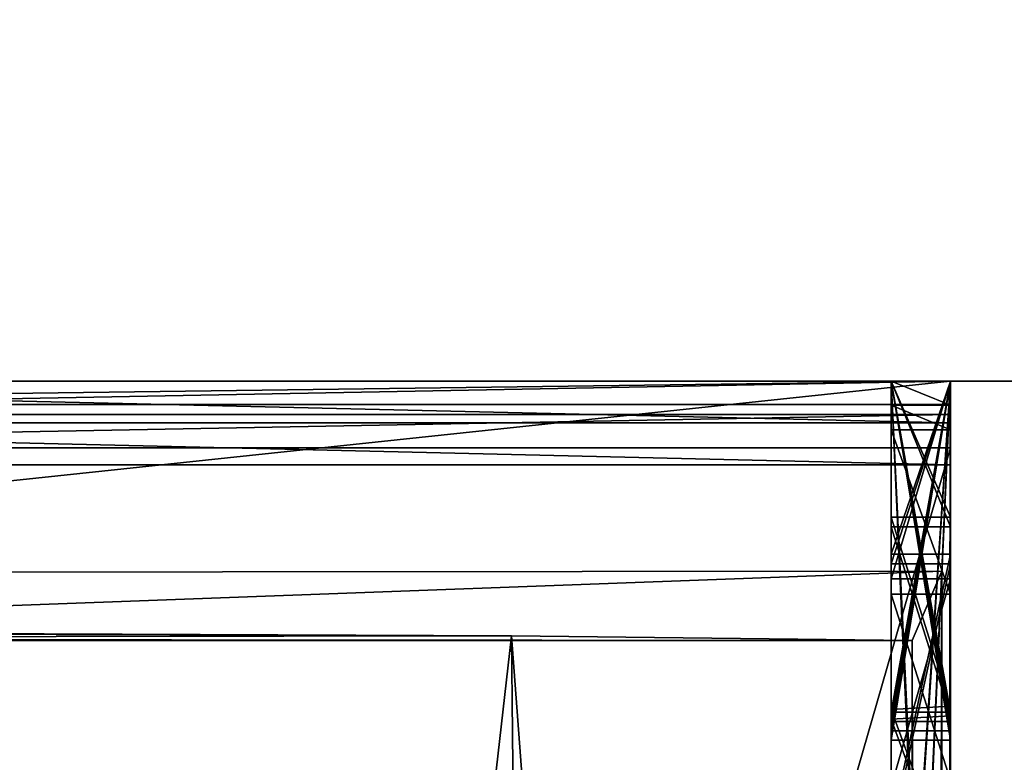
# Model space of a CAD drawing. Header units: millimetres. Extents: x -180 to 180, y -42 to 450.
# Tile 252 of 256: x 173.218 to 174.045, y -13.32 to -12.696. Entities that reach past the tile are written whole.
import ezdxf

# ---------------------------------------------------------------- set-up
doc = ezdxf.new("R2010")
doc.units = ezdxf.units.MM
doc.header["$LTSCALE"] = 65.185185
for name, color, linetype in [('1032', 7, 'CONTINUOUS'), ('1033', 7, 'CONTINUOUS'), ('1034', 7, 'CONTINUOUS'), ('1035', 7, 'CONTINUOUS'), ('1036', 7, 'CONTINUOUS'), ('1037', 7, 'CONTINUOUS'), ('1038', 7, 'CONTINUOUS'), ('1039', 7, 'CONTINUOUS'), ('1040', 7, 'CONTINUOUS'), ('1042', 7, 'CONTINUOUS'), ('1055', 7, 'CONTINUOUS'), ('1056', 7, 'CONTINUOUS'), ('1057', 7, 'CONTINUOUS'), ('1061', 7, 'CONTINUOUS'), ('1062', 7, 'CONTINUOUS'), ('1072', 7, 'CONTINUOUS'), ('1073', 7, 'CONTINUOUS'), ('1074', 7, 'CONTINUOUS'), ('1078', 7, 'CONTINUOUS'), ('1079', 7, 'CONTINUOUS'), ('1080', 7, 'CONTINUOUS'), ('1084', 7, 'CONTINUOUS'), ('1085', 7, 'CONTINUOUS'), ('1086', 7, 'CONTINUOUS'), ('1090', 7, 'CONTINUOUS'), ('1091', 7, 'CONTINUOUS'), ('1092', 7, 'CONTINUOUS'), ('1098', 7, 'CONTINUOUS'), ('1099', 7, 'CONTINUOUS'), ('1100', 7, 'CONTINUOUS'), ('1101', 7, 'CONTINUOUS'), ('1102', 7, 'CONTINUOUS'), ('1104', 7, 'CONTINUOUS'), ('1105', 7, 'CONTINUOUS'), ('1106', 7, 'CONTINUOUS'), ('1108', 7, 'CONTINUOUS'), ('1109', 7, 'CONTINUOUS'), ('1110', 7, 'CONTINUOUS'), ('1111', 7, 'CONTINUOUS'), ('1112', 7, 'CONTINUOUS'), ('1113', 7, 'CONTINUOUS'), ('1115', 7, 'CONTINUOUS'), ('1116', 7, 'CONTINUOUS'), ('1117', 7, 'CONTINUOUS'), ('1118', 7, 'CONTINUOUS'), ('1120', 7, 'CONTINUOUS'), ('1121', 7, 'CONTINUOUS'), ('1122', 7, 'CONTINUOUS'), ('1123', 7, 'CONTINUOUS'), ('1124', 7, 'CONTINUOUS'), ('1125', 7, 'CONTINUOUS'), ('1130', 7, 'CONTINUOUS'), ('1131', 7, 'CONTINUOUS'), ('1132', 7, 'CONTINUOUS'), ('1133', 7, 'CONTINUOUS'), ('1134', 7, 'CONTINUOUS'), ('1139', 7, 'CONTINUOUS'), ('869', 7, 'CONTINUOUS'), ('870', 7, 'CONTINUOUS'), ('871', 7, 'CONTINUOUS'), ('899', 7, 'CONTINUOUS')]:
    doc.layers.add(name, color=color, linetype=linetype)

msp = doc.modelspace()

# ---------------------------------------------------------------- linework, layer by layer
at = {"layer": '1032', "linetype": 'Continuous'}
for points in [[(174, -13, -348.8179), (172.5, -13, -348.8179), (172.5, -13.028, -348.82015), (174, -13, -348.8179)], [(174, -13, -348.8179), (172.5, -13.028, -348.82015), (174, -13.028, -348.82015), (174, -13, -348.8179)], [(172.5, -13.028, -348.82015), (172.5, -13.05608, -348.82082), (174, -13.028, -348.82015), (172.5, -13.028, -348.82015)], [(174, -13.028, -348.82015), (172.5, -13.05608, -348.82082), (174, -13.05608, -348.82082), (174, -13.028, -348.82015)]]:
    msp.add_3dface(points, dxfattribs=at)
at = {"layer": '1033', "linetype": 'Continuous'}
for points in [[(174, -13, -352.32605), (174, -13, -348.8179), (174, -13.03506, -352.32218), (174, -13, -352.32605)], [(174, -13, -348.8179), (174, -13.028, -348.82015), (174, -13.03506, -352.32218), (174, -13, -348.8179)], [(174, -13.028, -348.82015), (174, -13.05608, -348.82082), (174, -13.03506, -352.32218), (174, -13.028, -348.82015)], [(174, -13.03506, -352.32218), (174, -13.05608, -348.82082), (174, -13.0703, -352.32079), (174, -13.03506, -352.32218)], [(174, -13.0703, -352.32079), (174, -13.05608, -348.82082), (174, -18.25604, -348.7997), (174, -13.0703, -352.32079)], [(174, -18.27026, -352.29967), (174, -13.0703, -352.32079), (174, -18.25604, -348.7997), (174, -18.27026, -352.29967)]]:
    msp.add_3dface(points, dxfattribs=at)
at = {"layer": '1034', "linetype": 'Continuous'}
for points in [[(174, -13, -120.2807), (174, -18.7215, -340.29774), (174, -18.65328, -340.04768), (174, -13, -120.2807)], [(174, -18.7215, -340.29774), (174, -13, -120.2807), (174, -13.15351, -120.28008), (174, -18.7215, -340.29774)], [(174, -13, -339.82136), (174, -13, -120.2807), (174, -13.01952, -339.8209), (174, -13, -339.82136)], [(174, -13.01952, -339.8209), (174, -13, -120.2807), (174, -18.21948, -339.79977), (174, -13.01952, -339.8209)], [(174, -18.21948, -339.79977), (174, -13, -120.2807), (174, -18.47008, -339.86596), (174, -18.21948, -339.79977)], [(174, -18.47008, -339.86596), (174, -13, -120.2807), (174, -18.65328, -340.04768), (174, -18.47008, -339.86596)], [(174, -13, -120.01147), (174, -13, -118.28069), (174, -13.12236, -120.01097), (174, -13, -120.01147)], [(174, -13, -118.28069), (174, -13.14538, -118.2801), (174, -13.85265, -118.85415), (174, -13, -118.28069)], [(174, -13.12236, -120.01097), (174, -13, -118.28069), (174, -13.28146, -120.00823), (174, -13.12236, -120.01097)], [(174, -13.28146, -120.00823), (174, -13, -118.28069), (174, -13.42017, -119.99999), (174, -13.28146, -120.00823)], [(174, -13.42017, -119.99999), (174, -13, -118.28069), (174, -13.54397, -119.98448), (174, -13.42017, -119.99999)], [(174, -13.54397, -119.98448), (174, -13, -118.28069), (174, -13.65425, -119.95276), (174, -13.54397, -119.98448)], [(174, -13.65425, -119.95276), (174, -13, -118.28069), (174, -13.74808, -119.89683), (174, -13.65425, -119.95276)], [(174, -13.74808, -119.89683), (174, -13, -118.28069), (174, -13.82321, -119.81682), (174, -13.74808, -119.89683)], [(174, -13.82321, -119.81682), (174, -13, -118.28069), (174, -13.87504, -119.71481), (174, -13.82321, -119.81682)], [(174, -13.87504, -119.71481), (174, -13, -118.28069), (174, -13.89411, -119.59257), (174, -13.87504, -119.71481)], [(174, -13.89411, -119.59257), (174, -13, -118.28069), (174, -13.88195, -119.49201), (174, -13.89411, -119.59257)], [(174, -13.88195, -119.49201), (174, -13, -118.28069), (174, -13.85004, -119.39623), (174, -13.88195, -119.49201)], [(174, -13.85004, -119.39623), (174, -13, -118.28069), (174, -13.74986, -119.20725), (174, -13.85004, -119.39623)], [(174, -13.74986, -119.20725), (174, -13, -118.28069), (174, -13.62252, -119.01374), (174, -13.74986, -119.20725)], [(174, -13.62252, -119.01374), (174, -13, -118.28069), (174, -13.85265, -118.85415), (174, -13.62252, -119.01374)], [(174, -13, -118.01145), (174, -13, -116.00191), (174, -13.11424, -118.01099), (174, -13, -118.01145)], [(174, -13, -116.00191), (174, -14.10906, -115.69804), (174, -13.84452, -116.85417), (174, -13, -116.00191)], [(174, -13.11424, -118.01099), (174, -13, -116.00191), (174, -13.27333, -118.00824), (174, -13.11424, -118.01099)], [(174, -13.27333, -118.00824), (174, -13, -116.00191), (174, -13.41205, -118.00001), (174, -13.27333, -118.00824)], [(174, -13.41205, -118.00001), (174, -13, -116.00191), (174, -13.53585, -117.98449), (174, -13.41205, -118.00001)], [(174, -13.53585, -117.98449), (174, -13, -116.00191), (174, -13.64612, -117.95278), (174, -13.53585, -117.98449)], [(174, -13.64612, -117.95278), (174, -13, -116.00191), (174, -13.73995, -117.89684), (174, -13.64612, -117.95278)], [(174, -13.73995, -117.89684), (174, -13, -116.00191), (174, -13.81509, -117.81684), (174, -13.73995, -117.89684)], [(174, -13.81509, -117.81684), (174, -13, -116.00191), (174, -13.86691, -117.71482), (174, -13.81509, -117.81684)], [(174, -13.86691, -117.71482), (174, -13, -116.00191), (174, -13.88598, -117.59259), (174, -13.86691, -117.71482)], [(174, -13.88598, -117.59259), (174, -13, -116.00191), (174, -13.87383, -117.49202), (174, -13.88598, -117.59259)], [(174, -13.87383, -117.49202), (174, -13, -116.00191), (174, -13.84192, -117.39625), (174, -13.87383, -117.49202)], [(174, -13.84192, -117.39625), (174, -13, -116.00191), (174, -13.6144, -117.01376), (174, -13.84192, -117.39625)], [(174, -13.6144, -117.01376), (174, -13, -116.00191), (174, -13.84452, -116.85417), (174, -13.6144, -117.01376)], [(174, -13, -115.22853), (174, -13, -114.28721), (174, -14.1089, -115.65957), (174, -13, -115.22853)], [(174, -13, -114.28721), (174, -14.10152, -113.84348), (174, -14.1089, -115.65957), (174, -13, -114.28721)], [(174, -13, -113.51682), (174, -13, -112.15151), (174, -14.10137, -113.80502), (174, -13, -113.51682)], [(174, -13, -112.15151), (174, -14.09343, -111.85191), (174, -14.10137, -113.80502), (174, -13, -112.15151)], [(174, -13, -111.38848), (174, -13, -110.43479), (174, -14.09328, -111.81345), (174, -13, -111.38848)], [(174, -13, -110.43479), (174, -14.0859, -109.99736), (174, -14.09328, -111.81345), (174, -13, -110.43479)], [(174, -13, -109.67478), (174, -13, -107.50324), (174, -13.16631, -107.56508), (174, -13, -109.67478)], [(174, -13.34113, -107.58691), (174, -13, -109.67478), (174, -13.16631, -107.56508), (174, -13.34113, -107.58691)], [(174, -13, -109.67478), (174, -13.34113, -107.58691), (174, -14.08574, -109.9589), (174, -13, -109.67478)], [(174, -13, -107.17913), (174, -13, -103.31903), (174, -13.33918, -106.07128), (174, -13, -107.17913)], [(174, -13.02026, -107.19525), (174, -13, -107.17913), (174, -13.66822, -107.17772), (174, -13.02026, -107.19525)], [(174, -13.66822, -107.17772), (174, -13, -107.17913), (174, -13.78711, -106.99909), (174, -13.66822, -107.17772)], [(174, -13.78711, -106.99909), (174, -13, -107.17913), (174, -13.33918, -106.07128), (174, -13.78711, -106.99909)], [(174, -13.75575, -104.46981), (174, -13, -103.31903), (174, -13.75106, -103.31597), (174, -13.75575, -104.46981)], [(174, -13, -103.31903), (174, -13.75575, -104.46981), (174, -13.49019, -105.81705), (174, -13, -103.31903)], [(174, -13.33918, -106.07128), (174, -13, -103.31903), (174, -13.49019, -105.81705), (174, -13.33918, -106.07128)], [(174, -13, -103.04979), (174, -13, -101.39593), (174, -14.05766, -103.0455), (174, -13, -103.04979)], [(174, -13.74794, -102.54675), (174, -13, -101.39593), (174, -13.74325, -101.39291), (174, -13.74794, -102.54675)], [(174, -13, -101.39593), (174, -13.74794, -102.54675), (174, -14.05766, -103.0455), (174, -13, -101.39593)], [(174, -13, -101.1267), (174, -13, -99.47284), (174, -14.04985, -101.12243), (174, -13, -101.1267)], [(174, -13.74013, -100.62369), (174, -13, -99.47284), (174, -13.73544, -99.46985), (174, -13.74013, -100.62369)], [(174, -13, -99.47284), (174, -13.74013, -100.62369), (174, -14.04985, -101.12243), (174, -13, -99.47284)], [(174, -13, -99.20361), (174, -13, -19.81834), (174, -14.04203, -99.19937), (174, -13, -99.20361)], [(174, -13, -19.81834), (174, -17.41951, -19.80038), (174, -18.7215, -340.29774), (174, -13, -19.81834)], [(174, -13, -19.81834), (174, -18.7215, -340.29774), (174, -14.04203, -99.19937), (174, -13, -19.81834)], [(174, -13.04092, -107.21132), (174, -13.02026, -107.19525), (174, -13.51002, -107.28262), (174, -13.04092, -107.21132)], [(174, -13.51002, -107.28262), (174, -13.02026, -107.19525), (174, -13.66822, -107.17772), (174, -13.51002, -107.28262)], [(174, -13.17903, -107.28841), (174, -13.04092, -107.21132), (174, -13.51002, -107.28262), (174, -13.17903, -107.28841)], [(174, -13.14538, -118.2801), (174, -13.38196, -118.27394), (174, -13.85265, -118.85415), (174, -13.14538, -118.2801)], [(174, -13.39008, -120.27392), (174, -18.7215, -340.29774), (174, -13.15351, -120.28008), (174, -13.39008, -120.27392)], [(174, -13.33583, -107.31769), (174, -13.17903, -107.28841), (174, -13.51002, -107.28262), (174, -13.33583, -107.31769)]]:
    msp.add_3dface(points, dxfattribs=at)
at = {"layer": '1035', "linetype": 'Continuous'}
msp.add_3dface([(174, -13, -115.72552), (174, -13, -115.53095), (174, -13.29393, -115.64486), (174, -13, -115.72552)], dxfattribs=at)
at = {"layer": '1036', "linetype": 'Continuous'}
msp.add_3dface([(174, -13, -113.99677), (174, -13, -113.79636), (174, -13.30177, -113.87558), (174, -13, -113.99677)], dxfattribs=at)
at = {"layer": '1037', "linetype": 'Continuous'}
msp.add_3dface([(174, -13, -111.69089), (174, -13.27831, -111.79873), (174, -13, -111.87511), (174, -13, -111.69089)], dxfattribs=at)
at = {"layer": '1038', "linetype": 'Continuous'}
msp.add_3dface([(174, -13, -110.14437), (174, -13, -109.95434), (174, -13.28614, -110.02946), (174, -13, -110.14437)], dxfattribs=at)
at = {"layer": '1039', "linetype": 'Continuous'}
for points in [[(172.5, -13, -352.32605), (174, -13, -352.32605), (174, -13.03506, -352.32218), (172.5, -13, -352.32605)], [(172.5, -13.03506, -352.32218), (172.5, -13, -352.32605), (174, -13.03506, -352.32218), (172.5, -13.03506, -352.32218)], [(172.5, -13.0703, -352.32079), (172.5, -13.03506, -352.32218), (174, -13.0703, -352.32079), (172.5, -13.0703, -352.32079)], [(172.5, -13.03506, -352.32218), (174, -13.03506, -352.32218), (174, -13.0703, -352.32079), (172.5, -13.03506, -352.32218)]]:
    msp.add_3dface(points, dxfattribs=at)
at = {"layer": '1040', "linetype": 'Continuous'}
for points in [[(174, -18.27026, -352.29967), (172.5, -18.27026, -352.29967), (172.5, -13.0703, -352.32079), (174, -18.27026, -352.29967)], [(174, -18.27026, -352.29967), (172.5, -13.0703, -352.32079), (174, -13.0703, -352.32079), (174, -18.27026, -352.29967)]]:
    msp.add_3dface(points, dxfattribs=at)
at = {"layer": '1042', "linetype": 'Continuous'}
for points in [[(172.5, -13.05608, -348.82082), (172.5, -18.25604, -348.7997), (174, -13.05608, -348.82082), (172.5, -13.05608, -348.82082)], [(174, -13.05608, -348.82082), (172.5, -18.25604, -348.7997), (174, -18.25604, -348.7997), (174, -13.05608, -348.82082)]]:
    msp.add_3dface(points, dxfattribs=at)
at = {"layer": '1055', "linetype": 'Continuous'}
for points in [[(172.5, -18.21948, -339.79977), (172.5, -13.01952, -339.8209), (174, -18.21948, -339.79977), (172.5, -18.21948, -339.79977)], [(172.5, -13.01952, -339.8209), (174, -13.01952, -339.8209), (174, -18.21948, -339.79977), (172.5, -13.01952, -339.8209)]]:
    msp.add_3dface(points, dxfattribs=at)
at = {"layer": '1056', "linetype": 'Continuous'}
for points in [[(172.5, -13.01952, -339.8209), (172.5, -13, -339.82136), (174, -13, -339.82136), (172.5, -13.01952, -339.8209)], [(172.5, -13.01952, -339.8209), (174, -13, -339.82136), (174, -13.01952, -339.8209), (172.5, -13.01952, -339.8209)]]:
    msp.add_3dface(points, dxfattribs=at)
at = {"layer": '1057', "linetype": 'Continuous'}
for points in [[(173.99481, -17.5733, -19.63873), (173.99963, -13, -19.77523), (173.99271, -13.1597, -19.62686), (173.99481, -17.5733, -19.63873)], [(173.99963, -13, -19.77523), (173.99481, -17.5733, -19.63873), (174, -17.41951, -19.80038), (173.99963, -13, -19.77523)], [(173.99991, -13, -19.79678), (173.99963, -13, -19.77523), (174, -17.41951, -19.80038), (173.99991, -13, -19.79678)], [(174, -13, -19.81834), (173.99991, -13, -19.79678), (174, -17.41951, -19.80038), (174, -13, -19.81834)], [(173.96779, -13.21792, -19.41745), (173.9793, -17.72608, -19.4781), (173.99271, -13.1597, -19.62686), (173.96779, -13.21792, -19.41745)], [(173.9793, -17.72608, -19.4781), (173.99481, -17.5733, -19.63873), (173.99271, -13.1597, -19.62686), (173.9793, -17.72608, -19.4781)], [(172.97645, -13.21135, -17.80004), (173.12018, -17.71178, -17.89524), (173.63114, -13.21424, -18.5105), (172.97645, -13.21135, -17.80004)], [(173.12018, -17.71178, -17.89524), (173.67736, -17.71452, -18.57077), (173.63114, -13.21424, -18.5105), (173.12018, -17.71178, -17.89524)], [(173.67736, -17.71452, -18.57077), (173.96779, -17.71789, -19.39917), (173.63114, -13.21424, -18.5105), (173.67736, -17.71452, -18.57077)], [(173.63114, -13.21424, -18.5105), (173.96779, -17.71789, -19.39917), (173.96779, -13.21792, -19.41745), (173.63114, -13.21424, -18.5105)], [(173.97389, -17.72001, -19.43878), (173.9793, -17.72608, -19.4781), (173.96779, -13.21792, -19.41745), (173.97389, -17.72001, -19.43878)], [(173.96779, -17.71789, -19.39917), (173.97389, -17.72001, -19.43878), (173.96779, -13.21792, -19.41745), (173.96779, -17.71789, -19.39917)]]:
    msp.add_3dface(points, dxfattribs=at)
at = {"layer": '1061', "linetype": 'Continuous'}
for points in [[(173.99963, -13, -19.77523), (172.49907, -13, -19.77523), (172.4811, -13.1613, -19.6242), (173.99963, -13, -19.77523)], [(173.99271, -13.1597, -19.62686), (173.99963, -13, -19.77523), (172.4811, -13.1613, -19.6242), (173.99271, -13.1597, -19.62686)], [(173.96779, -13.21792, -19.41745), (173.99271, -13.1597, -19.62686), (172.41652, -13.21792, -19.41745), (173.96779, -13.21792, -19.41745)], [(173.99271, -13.1597, -19.62686), (172.4811, -13.1613, -19.6242), (172.41652, -13.21792, -19.41745), (173.99271, -13.1597, -19.62686)]]:
    msp.add_3dface(points, dxfattribs=at)
at = {"layer": '1062', "linetype": 'Continuous'}
for points in [[(172.1, -13.20969, -17.39053), (172.97645, -13.21135, -17.80004), (173.63114, -13.21424, -18.5105), (172.1, -13.20969, -17.39053)], [(172.1, -13.20969, -17.39053), (173.63114, -13.21424, -18.5105), (172.1, -13.2163, -19.01745), (172.1, -13.20969, -17.39053)], [(173.63114, -13.21424, -18.5105), (173.96779, -13.21792, -19.41745), (172.1, -13.2163, -19.01745), (173.63114, -13.21424, -18.5105)], [(173.96779, -13.21792, -19.41745), (172.28417, -13.21703, -19.19694), (172.1, -13.2163, -19.01745), (173.96779, -13.21792, -19.41745)], [(173.96779, -13.21792, -19.41745), (172.41652, -13.21792, -19.41745), (172.28417, -13.21703, -19.19694), (173.96779, -13.21792, -19.41745)]]:
    msp.add_3dface(points, dxfattribs=at)
at = {"layer": '1072', "linetype": 'Continuous'}
for points in [[(173.95, -13, -99.20361), (174, -13, -99.20361), (174, -14.04203, -99.19937), (173.95, -13, -99.20361)], [(173.95, -13, -99.20361), (174, -14.04203, -99.19937), (173.95, -14.04203, -99.19937), (173.95, -13, -99.20361)]]:
    msp.add_3dface(points, dxfattribs=at)
at = {"layer": '1073', "linetype": 'Continuous'}
for points in [[(173.95, -13, -99.47284), (173.95, -13, -99.20361), (173.95, -13.73544, -99.46985), (173.95, -13, -99.47284)], [(173.95, -13, -99.20361), (173.95, -14.04203, -99.19937), (173.95, -13.73544, -99.46985), (173.95, -13, -99.20361)]]:
    msp.add_3dface(points, dxfattribs=at)
at = {"layer": '1074', "linetype": 'Continuous'}
for points in [[(174, -13, -99.47284), (173.95, -13, -99.47284), (173.95, -13.73544, -99.46985), (174, -13, -99.47284)], [(174, -13.73544, -99.46985), (174, -13, -99.47284), (173.95, -13.73544, -99.46985), (174, -13.73544, -99.46985)]]:
    msp.add_3dface(points, dxfattribs=at)
at = {"layer": '1078', "linetype": 'Continuous'}
for points in [[(173.95, -13, -101.1267), (174, -13, -101.1267), (174, -14.04985, -101.12243), (173.95, -13, -101.1267)], [(173.95, -13, -101.1267), (174, -14.04985, -101.12243), (173.95, -14.04985, -101.12243), (173.95, -13, -101.1267)]]:
    msp.add_3dface(points, dxfattribs=at)
at = {"layer": '1079', "linetype": 'Continuous'}
for points in [[(173.95, -13, -101.39593), (173.95, -13, -101.1267), (173.95, -13.74325, -101.39291), (173.95, -13, -101.39593)], [(173.95, -13, -101.1267), (173.95, -14.04985, -101.12243), (173.95, -13.74325, -101.39291), (173.95, -13, -101.1267)]]:
    msp.add_3dface(points, dxfattribs=at)
at = {"layer": '1080', "linetype": 'Continuous'}
for points in [[(174, -13, -101.39593), (173.95, -13, -101.39593), (173.95, -13.74325, -101.39291), (174, -13, -101.39593)], [(174, -13.74325, -101.39291), (174, -13, -101.39593), (173.95, -13.74325, -101.39291), (174, -13.74325, -101.39291)]]:
    msp.add_3dface(points, dxfattribs=at)
at = {"layer": '1084', "linetype": 'Continuous'}
for points in [[(173.95, -13, -103.04979), (174, -13, -103.04979), (174, -14.05766, -103.0455), (173.95, -13, -103.04979)], [(173.95, -13, -103.04979), (174, -14.05766, -103.0455), (173.95, -14.05766, -103.0455), (173.95, -13, -103.04979)]]:
    msp.add_3dface(points, dxfattribs=at)
at = {"layer": '1085', "linetype": 'Continuous'}
for points in [[(173.95, -13, -103.31903), (173.95, -13, -103.04979), (173.95, -13.75106, -103.31597), (173.95, -13, -103.31903)], [(173.95, -13, -103.04979), (173.95, -14.05766, -103.0455), (173.95, -13.75106, -103.31597), (173.95, -13, -103.04979)]]:
    msp.add_3dface(points, dxfattribs=at)
at = {"layer": '1086', "linetype": 'Continuous'}
for points in [[(174, -13, -103.31903), (173.95, -13, -103.31903), (173.95, -13.75106, -103.31597), (174, -13, -103.31903)], [(174, -13.75106, -103.31597), (174, -13, -103.31903), (173.95, -13.75106, -103.31597), (174, -13.75106, -103.31597)]]:
    msp.add_3dface(points, dxfattribs=at)
at = {"layer": '1090', "linetype": 'Continuous'}
for points in [[(173.95, -13, -107.17913), (174, -13, -107.17913), (174, -13.02026, -107.19525), (173.95, -13, -107.17913)], [(173.95, -13, -107.17913), (174, -13.02026, -107.19525), (173.95, -13.02026, -107.19525), (173.95, -13, -107.17913)], [(174, -13.02026, -107.19525), (174, -13.04092, -107.21132), (173.95, -13.02026, -107.19525), (174, -13.02026, -107.19525)], [(173.95, -13.02026, -107.19525), (174, -13.04092, -107.21132), (173.95, -13.04092, -107.21132), (173.95, -13.02026, -107.19525)]]:
    msp.add_3dface(points, dxfattribs=at)
at = {"layer": '1091', "linetype": 'Continuous'}
for points in [[(173.95, -13, -107.50324), (173.95, -13, -107.17913), (173.95, -13.02026, -107.19525), (173.95, -13, -107.50324)], [(173.95, -13, -107.50324), (173.95, -13.02026, -107.19525), (173.95, -13.04092, -107.21132), (173.95, -13, -107.50324)], [(173.95, -13, -107.50324), (173.95, -13.04092, -107.21132), (173.95, -13.17903, -107.28841), (173.95, -13, -107.50324)], [(173.95, -13.16631, -107.56508), (173.95, -13, -107.50324), (173.95, -13.56969, -107.55259), (173.95, -13.16631, -107.56508)], [(173.95, -13.56969, -107.55259), (173.95, -13, -107.50324), (173.95, -13.75584, -107.46414), (173.95, -13.56969, -107.55259)], [(173.95, -13.75584, -107.46414), (173.95, -13, -107.50324), (173.95, -13.17903, -107.28841), (173.95, -13.75584, -107.46414)], [(173.95, -13.34113, -107.58691), (173.95, -13.16631, -107.56508), (173.95, -13.56969, -107.55259), (173.95, -13.34113, -107.58691)], [(173.95, -13.33583, -107.31769), (173.95, -13.75584, -107.46414), (173.95, -13.17903, -107.28841), (173.95, -13.33583, -107.31769)]]:
    msp.add_3dface(points, dxfattribs=at)
at = {"layer": '1092', "linetype": 'Continuous'}
for points in [[(174, -13, -107.50324), (173.95, -13, -107.50324), (173.95, -13.16631, -107.56508), (174, -13, -107.50324)], [(174, -13.16631, -107.56508), (174, -13, -107.50324), (173.95, -13.16631, -107.56508), (174, -13.16631, -107.56508)], [(174, -13.34113, -107.58691), (174, -13.16631, -107.56508), (173.95, -13.34113, -107.58691), (174, -13.34113, -107.58691)], [(174, -13.16631, -107.56508), (173.95, -13.16631, -107.56508), (173.95, -13.34113, -107.58691), (174, -13.16631, -107.56508)]]:
    msp.add_3dface(points, dxfattribs=at)
at = {"layer": '1098', "linetype": 'Continuous'}
for points in [[(174, -13.04092, -107.21132), (174, -13.17903, -107.28841), (173.95, -13.04092, -107.21132), (174, -13.04092, -107.21132)], [(173.95, -13.04092, -107.21132), (174, -13.17903, -107.28841), (173.95, -13.17903, -107.28841), (173.95, -13.04092, -107.21132)], [(174, -13.17903, -107.28841), (174, -13.33583, -107.31769), (173.95, -13.17903, -107.28841), (174, -13.17903, -107.28841)], [(174, -13.33583, -107.31769), (173.95, -13.33583, -107.31769), (173.95, -13.17903, -107.28841), (174, -13.33583, -107.31769)]]:
    msp.add_3dface(points, dxfattribs=at)
at = {"layer": '1099', "linetype": 'Continuous'}
for points in [[(173.95, -13, -109.67478), (174, -13, -109.67478), (174, -14.08574, -109.9589), (173.95, -13, -109.67478)], [(173.95, -13, -109.67478), (174, -14.08574, -109.9589), (173.95, -14.08574, -109.9589), (173.95, -13, -109.67478)]]:
    msp.add_3dface(points, dxfattribs=at)
at = {"layer": '1100', "linetype": 'Continuous'}
for points in [[(173.95, -13.27831, -111.79873), (173.95, -13, -111.69089), (173.95, -13, -111.38848), (173.95, -13.27831, -111.79873)], [(173.95, -13.27831, -111.79873), (173.95, -13, -112.15151), (173.95, -13, -111.87511), (173.95, -13.27831, -111.79873)], [(173.95, -13, -112.15151), (173.95, -13.27831, -111.79873), (173.95, -14.09328, -111.81345), (173.95, -13, -112.15151)], [(173.95, -13.27831, -111.79873), (173.95, -13, -111.38848), (173.95, -14.09328, -111.81345), (173.95, -13.27831, -111.79873)], [(173.95, -14.09343, -111.85191), (173.95, -13, -112.15151), (173.95, -14.09328, -111.81345), (173.95, -14.09343, -111.85191)]]:
    msp.add_3dface(points, dxfattribs=at)
at = {"layer": '1101', "linetype": 'Continuous'}
for points in [[(173.95, -13, -110.43479), (173.95, -13, -110.14437), (173.95, -13.28614, -110.02946), (173.95, -13, -110.43479)], [(173.95, -13, -110.43479), (173.95, -14.08574, -109.9589), (173.95, -14.0859, -109.99736), (173.95, -13, -110.43479)], [(173.95, -14.08574, -109.9589), (173.95, -13, -110.43479), (173.95, -13.28614, -110.02946), (173.95, -14.08574, -109.9589)], [(173.95, -13, -109.95434), (173.95, -13, -109.67478), (173.95, -13.28614, -110.02946), (173.95, -13, -109.95434)], [(173.95, -13, -109.67478), (173.95, -14.08574, -109.9589), (173.95, -13.28614, -110.02946), (173.95, -13, -109.67478)]]:
    msp.add_3dface(points, dxfattribs=at)
at = {"layer": '1102', "linetype": 'Continuous'}
for points in [[(174, -13, -112.15151), (173.95, -13, -112.15151), (173.95, -14.09343, -111.85191), (174, -13, -112.15151)], [(174, -14.09343, -111.85191), (174, -13, -112.15151), (173.95, -14.09343, -111.85191), (174, -14.09343, -111.85191)]]:
    msp.add_3dface(points, dxfattribs=at)
at = {"layer": '1104', "linetype": 'Continuous'}
for points in [[(173.95, -13, -111.38848), (174, -13, -111.38848), (174, -14.09328, -111.81345), (173.95, -13, -111.38848)], [(173.95, -13, -111.38848), (174, -14.09328, -111.81345), (173.95, -14.09328, -111.81345), (173.95, -13, -111.38848)]]:
    msp.add_3dface(points, dxfattribs=at)
at = {"layer": '1105', "linetype": 'Continuous'}
for points in [[(174, -13.27831, -111.79873), (173.95, -13.27831, -111.79873), (173.95, -13, -111.87511), (174, -13.27831, -111.79873)], [(174, -13.27831, -111.79873), (173.95, -13, -111.87511), (174, -13, -111.87511), (174, -13.27831, -111.79873)]]:
    msp.add_3dface(points, dxfattribs=at)
at = {"layer": '1106', "linetype": 'Continuous'}
for points in [[(174, -13, -110.43479), (173.95, -13, -110.43479), (173.95, -14.0859, -109.99736), (174, -13, -110.43479)], [(174, -14.0859, -109.99736), (174, -13, -110.43479), (173.95, -14.0859, -109.99736), (174, -14.0859, -109.99736)]]:
    msp.add_3dface(points, dxfattribs=at)
at = {"layer": '1108', "linetype": 'Continuous'}
for points in [[(174, -13, -109.95434), (173.95, -13, -109.95434), (173.95, -13.28614, -110.02946), (174, -13, -109.95434)], [(174, -13.28614, -110.02946), (174, -13, -109.95434), (173.95, -13.28614, -110.02946), (174, -13.28614, -110.02946)]]:
    msp.add_3dface(points, dxfattribs=at)
at = {"layer": '1109', "linetype": 'Continuous'}
for points in [[(173.95, -13, -110.14437), (174, -13, -110.14437), (174, -13.28614, -110.02946), (173.95, -13, -110.14437)], [(173.95, -13, -110.14437), (174, -13.28614, -110.02946), (173.95, -13.28614, -110.02946), (173.95, -13, -110.14437)]]:
    msp.add_3dface(points, dxfattribs=at)
at = {"layer": '1110', "linetype": 'Continuous'}
for points in [[(173.95, -13, -113.51682), (174, -13, -113.51682), (174, -14.10137, -113.80502), (173.95, -13, -113.51682)], [(173.95, -13, -113.51682), (174, -14.10137, -113.80502), (173.95, -14.10137, -113.80502), (173.95, -13, -113.51682)]]:
    msp.add_3dface(points, dxfattribs=at)
at = {"layer": '1111', "linetype": 'Continuous'}
for points in [[(173.95, -13, -116.00191), (173.95, -13, -115.72552), (173.95, -13.29393, -115.64486), (173.95, -13, -116.00191)], [(173.95, -14.10906, -115.69804), (173.95, -13, -116.00191), (173.95, -14.1089, -115.65957), (173.95, -14.10906, -115.69804)], [(173.95, -14.1089, -115.65957), (173.95, -13, -116.00191), (173.95, -13.29393, -115.64486), (173.95, -14.1089, -115.65957)], [(173.95, -13, -115.53095), (173.95, -13, -115.22853), (173.95, -13.29393, -115.64486), (173.95, -13, -115.53095)], [(173.95, -13, -115.22853), (173.95, -14.1089, -115.65957), (173.95, -13.29393, -115.64486), (173.95, -13, -115.22853)]]:
    msp.add_3dface(points, dxfattribs=at)
at = {"layer": '1112', "linetype": 'Continuous'}
for points in [[(173.95, -13, -114.28721), (173.95, -13, -113.99677), (173.95, -13.30177, -113.87558), (173.95, -13, -114.28721)], [(173.95, -13, -114.28721), (173.95, -14.10137, -113.80502), (173.95, -14.10152, -113.84348), (173.95, -13, -114.28721)], [(173.95, -14.10137, -113.80502), (173.95, -13, -114.28721), (173.95, -13.30177, -113.87558), (173.95, -14.10137, -113.80502)], [(173.95, -13, -113.79636), (173.95, -13, -113.51682), (173.95, -13.30177, -113.87558), (173.95, -13, -113.79636)], [(173.95, -13, -113.51682), (173.95, -14.10137, -113.80502), (173.95, -13.30177, -113.87558), (173.95, -13, -113.51682)]]:
    msp.add_3dface(points, dxfattribs=at)
at = {"layer": '1113', "linetype": 'Continuous'}
for points in [[(174, -13, -116.00191), (173.95, -13, -116.00191), (173.95, -14.10906, -115.69804), (174, -13, -116.00191)], [(174, -14.10906, -115.69804), (174, -13, -116.00191), (173.95, -14.10906, -115.69804), (174, -14.10906, -115.69804)]]:
    msp.add_3dface(points, dxfattribs=at)
at = {"layer": '1115', "linetype": 'Continuous'}
for points in [[(173.95, -13, -115.22853), (174, -13, -115.22853), (174, -14.1089, -115.65957), (173.95, -13, -115.22853)], [(173.95, -13, -115.22853), (174, -14.1089, -115.65957), (173.95, -14.1089, -115.65957), (173.95, -13, -115.22853)]]:
    msp.add_3dface(points, dxfattribs=at)
at = {"layer": '1116', "linetype": 'Continuous'}
for points in [[(174, -13, -115.53095), (173.95, -13, -115.53095), (173.95, -13.29393, -115.64486), (174, -13, -115.53095)], [(174, -13.29393, -115.64486), (174, -13, -115.53095), (173.95, -13.29393, -115.64486), (174, -13.29393, -115.64486)]]:
    msp.add_3dface(points, dxfattribs=at)
at = {"layer": '1117', "linetype": 'Continuous'}
for points in [[(173.95, -13, -115.72552), (174, -13, -115.72552), (174, -13.29393, -115.64486), (173.95, -13, -115.72552)], [(173.95, -13, -115.72552), (174, -13.29393, -115.64486), (173.95, -13.29393, -115.64486), (173.95, -13, -115.72552)]]:
    msp.add_3dface(points, dxfattribs=at)
at = {"layer": '1118', "linetype": 'Continuous'}
for points in [[(174, -13, -114.28721), (173.95, -13, -114.28721), (173.95, -14.10152, -113.84348), (174, -13, -114.28721)], [(174, -14.10152, -113.84348), (174, -13, -114.28721), (173.95, -14.10152, -113.84348), (174, -14.10152, -113.84348)]]:
    msp.add_3dface(points, dxfattribs=at)
at = {"layer": '1120', "linetype": 'Continuous'}
for points in [[(174, -13, -113.79636), (173.95, -13, -113.79636), (173.95, -13.30177, -113.87558), (174, -13, -113.79636)], [(174, -13.30177, -113.87558), (174, -13, -113.79636), (173.95, -13.30177, -113.87558), (174, -13.30177, -113.87558)]]:
    msp.add_3dface(points, dxfattribs=at)
at = {"layer": '1121', "linetype": 'Continuous'}
for points in [[(173.95, -13, -113.99677), (174, -13, -113.99677), (174, -13.30177, -113.87558), (173.95, -13, -113.99677)], [(173.95, -13, -113.99677), (174, -13.30177, -113.87558), (173.95, -13.30177, -113.87558), (173.95, -13, -113.99677)]]:
    msp.add_3dface(points, dxfattribs=at)
at = {"layer": '1122', "linetype": 'Continuous'}
for points in [[(173.95, -13, -118.01145), (174, -13, -118.01145), (174, -13.11424, -118.01099), (173.95, -13, -118.01145)], [(173.95, -13, -118.01145), (174, -13.11424, -118.01099), (173.95, -13.11424, -118.01099), (173.95, -13, -118.01145)]]:
    msp.add_3dface(points, dxfattribs=at)
at = {"layer": '1123', "linetype": 'Continuous'}
for points in [[(173.95, -13, -118.28069), (173.95, -13, -118.01145), (173.95, -13.14538, -118.2801), (173.95, -13, -118.28069)], [(173.95, -13, -118.01145), (173.95, -13.11424, -118.01099), (173.95, -13.90591, -118.15145), (173.95, -13, -118.01145)], [(173.95, -13.14538, -118.2801), (173.95, -13, -118.01145), (173.95, -13.37452, -118.27432), (173.95, -13.14538, -118.2801)], [(173.95, -13.37452, -118.27432), (173.95, -13, -118.01145), (173.95, -13.57471, -118.25705), (173.95, -13.37452, -118.27432)], [(173.95, -13.57471, -118.25705), (173.95, -13, -118.01145), (173.95, -13.90591, -118.15145), (173.95, -13.57471, -118.25705)], [(173.95, -13.90591, -118.15145), (173.95, -13.11424, -118.01099), (173.95, -13.27611, -118.00808), (173.95, -13.90591, -118.15145)], [(173.95, -13.4152, -117.99976), (173.95, -13.90591, -118.15145), (173.95, -13.27611, -118.00808), (173.95, -13.4152, -117.99976)]]:
    msp.add_3dface(points, dxfattribs=at)
at = {"layer": '1124', "linetype": 'Continuous'}
for points in [[(174, -13, -118.28069), (173.95, -13, -118.28069), (173.95, -13.14538, -118.2801), (174, -13, -118.28069)], [(174, -13.14538, -118.2801), (174, -13, -118.28069), (173.95, -13.14538, -118.2801), (174, -13.14538, -118.2801)]]:
    msp.add_3dface(points, dxfattribs=at)
at = {"layer": '1125', "linetype": 'Continuous'}
for points in [[(174, -13.38196, -118.27394), (174, -13.14538, -118.2801), (173.95, -13.37452, -118.27432), (174, -13.38196, -118.27394)], [(174, -13.14538, -118.2801), (173.95, -13.14538, -118.2801), (173.95, -13.37452, -118.27432), (174, -13.14538, -118.2801)]]:
    msp.add_3dface(points, dxfattribs=at)
at = {"layer": '1130', "linetype": 'Continuous'}
for points in [[(174, -13.11424, -118.01099), (174, -13.27333, -118.00824), (173.95, -13.11424, -118.01099), (174, -13.11424, -118.01099)], [(173.95, -13.11424, -118.01099), (174, -13.27333, -118.00824), (173.95, -13.27611, -118.00808), (173.95, -13.11424, -118.01099)], [(174, -13.27333, -118.00824), (174, -13.41205, -118.00001), (173.95, -13.27611, -118.00808), (174, -13.27333, -118.00824)], [(174, -13.41205, -118.00001), (173.95, -13.4152, -117.99976), (173.95, -13.27611, -118.00808), (174, -13.41205, -118.00001)]]:
    msp.add_3dface(points, dxfattribs=at)
at = {"layer": '1131', "linetype": 'Continuous'}
for points in [[(173.95, -13, -120.01147), (174, -13, -120.01147), (174, -13.12236, -120.01097), (173.95, -13, -120.01147)], [(173.95, -13, -120.01147), (174, -13.12236, -120.01097), (173.95, -13.12236, -120.01097), (173.95, -13, -120.01147)]]:
    msp.add_3dface(points, dxfattribs=at)
at = {"layer": '1132', "linetype": 'Continuous'}
for points in [[(173.95, -13, -120.2807), (173.95, -13, -120.01147), (173.95, -13.15351, -120.28008), (173.95, -13, -120.2807)], [(173.95, -13, -120.01147), (173.95, -13.12236, -120.01097), (173.95, -13.91404, -120.15143), (173.95, -13, -120.01147)], [(173.95, -13.15351, -120.28008), (173.95, -13, -120.01147), (173.95, -13.38264, -120.2743), (173.95, -13.15351, -120.28008)], [(173.95, -13.38264, -120.2743), (173.95, -13, -120.01147), (173.95, -13.58284, -120.25703), (173.95, -13.38264, -120.2743)], [(173.95, -13.58284, -120.25703), (173.95, -13, -120.01147), (173.95, -13.91404, -120.15143), (173.95, -13.58284, -120.25703)], [(173.95, -13.91404, -120.15143), (173.95, -13.12236, -120.01097), (173.95, -13.28423, -120.00806), (173.95, -13.91404, -120.15143)], [(173.95, -13.42333, -119.99975), (173.95, -13.91404, -120.15143), (173.95, -13.28423, -120.00806), (173.95, -13.42333, -119.99975)]]:
    msp.add_3dface(points, dxfattribs=at)
at = {"layer": '1133', "linetype": 'Continuous'}
for points in [[(174, -13, -120.2807), (173.95, -13, -120.2807), (173.95, -13.15351, -120.28008), (174, -13, -120.2807)], [(174, -13.15351, -120.28008), (174, -13, -120.2807), (173.95, -13.15351, -120.28008), (174, -13.15351, -120.28008)]]:
    msp.add_3dface(points, dxfattribs=at)
at = {"layer": '1134', "linetype": 'Continuous'}
for points in [[(174, -13.39008, -120.27392), (174, -13.15351, -120.28008), (173.95, -13.38264, -120.2743), (174, -13.39008, -120.27392)], [(174, -13.15351, -120.28008), (173.95, -13.15351, -120.28008), (173.95, -13.38264, -120.2743), (174, -13.15351, -120.28008)]]:
    msp.add_3dface(points, dxfattribs=at)
at = {"layer": '1139', "linetype": 'Continuous'}
for points in [[(174, -13.12236, -120.01097), (174, -13.28146, -120.00823), (173.95, -13.12236, -120.01097), (174, -13.12236, -120.01097)], [(173.95, -13.12236, -120.01097), (174, -13.28146, -120.00823), (173.95, -13.28423, -120.00806), (173.95, -13.12236, -120.01097)], [(174, -13.28146, -120.00823), (174, -13.42017, -119.99999), (173.95, -13.28423, -120.00806), (174, -13.28146, -120.00823)], [(174, -13.42017, -119.99999), (173.95, -13.42333, -119.99975), (173.95, -13.28423, -120.00806), (174, -13.42017, -119.99999)]]:
    msp.add_3dface(points, dxfattribs=at)
at = {"layer": '869', "linetype": 'Continuous'}
for points in [[(174, -13.27831, -111.79873), (174, -13, -111.69089), (173.95, -13.27831, -111.79873), (174, -13.27831, -111.79873)], [(173.95, -13.27831, -111.79873), (174, -13, -111.69089), (173.95, -13, -111.69089), (173.95, -13.27831, -111.79873)]]:
    msp.add_3dface(points, dxfattribs=at)
at = {"layer": '870', "linetype": 'Continuous'}
for points in [[(175.7, -13), (152.59966, -13), (155.23225, -13, -18.05057), (175.7, -13)], [(152.59966, -13, -447), (175.7, -13, -447), (160.79574, -13, -443.42183), (152.59966, -13, -447)], [(156.04319, -13, -17.50867), (175.7, -13), (155.23225, -13, -18.05057), (156.04319, -13, -17.50867)], [(157, -13, -17.31832), (175.7, -13), (156.04319, -13, -17.50867), (157, -13, -17.31832)], [(157.69742, -13, -17.31832), (175.7, -13), (157, -13, -17.31832), (157.69742, -13, -17.31832)], [(157.6975, -13, -18.81833), (175.7, -13), (157.69742, -13, -17.31832), (157.6975, -13, -18.81833)], [(175.7, -13), (157.6975, -13, -18.81833), (172.49907, -13, -19.77523), (175.7, -13)], [(160.79574, -13, -443.42183), (175.7, -13, -447), (170.95366, -13, -413.42158), (160.79574, -13, -443.42183)], [(175.7, -13, -447), (174, -13, -352.32605), (170.95366, -13, -413.42158), (175.7, -13, -447)], [(174, -13, -352.32605), (172.5, -13, -352.32605), (170.95366, -13, -413.42158), (174, -13, -352.32605)], [(175.7, -13), (172.49907, -13, -19.77523), (173.99963, -13, -19.77523), (175.7, -13)], [(174, -13, -339.82136), (172.5, -13, -339.82136), (172.5, -13, -348.8179), (174, -13, -339.82136)], [(174, -13, -339.82136), (172.5, -13, -348.8179), (174, -13, -348.8179), (174, -13, -339.82136)], [(173.95, -13, -111.69089), (174, -13, -111.69089), (174, -13, -111.38848), (173.95, -13, -111.69089)], [(173.95, -13, -111.38848), (173.95, -13, -111.69089), (174, -13, -111.38848), (173.95, -13, -111.38848)], [(173.95, -13, -120.2807), (174, -13, -120.2807), (174, -13, -120.01147), (173.95, -13, -120.2807)], [(173.95, -13, -120.01147), (173.95, -13, -120.2807), (174, -13, -120.01147), (173.95, -13, -120.01147)], [(173.95, -13, -118.28069), (174, -13, -118.28069), (174, -13, -118.01145), (173.95, -13, -118.28069)], [(173.95, -13, -118.01145), (173.95, -13, -118.28069), (174, -13, -118.01145), (173.95, -13, -118.01145)], [(173.95, -13, -116.00191), (174, -13, -116.00191), (174, -13, -115.72552), (173.95, -13, -116.00191)], [(173.95, -13, -115.72552), (173.95, -13, -116.00191), (174, -13, -115.72552), (173.95, -13, -115.72552)], [(173.95, -13, -115.53095), (174, -13, -115.53095), (174, -13, -115.22853), (173.95, -13, -115.53095)], [(173.95, -13, -115.22853), (173.95, -13, -115.53095), (174, -13, -115.22853), (173.95, -13, -115.22853)], [(173.95, -13, -114.28721), (174, -13, -114.28721), (174, -13, -113.99677), (173.95, -13, -114.28721)], [(173.95, -13, -113.99677), (173.95, -13, -114.28721), (174, -13, -113.99677), (173.95, -13, -113.99677)], [(173.95, -13, -113.79636), (174, -13, -113.79636), (174, -13, -113.51682), (173.95, -13, -113.79636)], [(173.95, -13, -113.51682), (173.95, -13, -113.79636), (174, -13, -113.51682), (173.95, -13, -113.51682)], [(173.95, -13, -112.15151), (174, -13, -112.15151), (174, -13, -111.87511), (173.95, -13, -112.15151)], [(173.95, -13, -111.87511), (173.95, -13, -112.15151), (174, -13, -111.87511), (173.95, -13, -111.87511)], [(173.95, -13, -110.43479), (174, -13, -110.43479), (174, -13, -110.14437), (173.95, -13, -110.43479)], [(173.95, -13, -110.14437), (173.95, -13, -110.43479), (174, -13, -110.14437), (173.95, -13, -110.14437)], [(173.95, -13, -109.95434), (174, -13, -109.95434), (174, -13, -109.67478), (173.95, -13, -109.95434)], [(173.95, -13, -109.67478), (173.95, -13, -109.95434), (174, -13, -109.67478), (173.95, -13, -109.67478)], [(173.95, -13, -107.50324), (174, -13, -107.50324), (174, -13, -107.17913), (173.95, -13, -107.50324)], [(173.95, -13, -107.17913), (173.95, -13, -107.50324), (174, -13, -107.17913), (173.95, -13, -107.17913)], [(173.95, -13, -103.31903), (174, -13, -103.31903), (174, -13, -103.04979), (173.95, -13, -103.31903)], [(173.95, -13, -103.04979), (173.95, -13, -103.31903), (174, -13, -103.04979), (173.95, -13, -103.04979)], [(173.95, -13, -101.39593), (174, -13, -101.39593), (174, -13, -101.1267), (173.95, -13, -101.39593)], [(173.95, -13, -101.1267), (173.95, -13, -101.39593), (174, -13, -101.1267), (173.95, -13, -101.1267)], [(173.95, -13, -99.47284), (174, -13, -99.47284), (174, -13, -99.20361), (173.95, -13, -99.47284)], [(173.95, -13, -99.20361), (173.95, -13, -99.47284), (174, -13, -99.20361), (173.95, -13, -99.20361)], [(173.99991, -13, -19.79678), (175.7, -13), (173.99963, -13, -19.77523), (173.99991, -13, -19.79678)], [(174, -13, -19.81834), (175.7, -13), (173.99991, -13, -19.79678), (174, -13, -19.81834)], [(175.7, -13), (174, -13, -111.69089), (174, -13, -111.87511), (175.7, -13)], [(174, -13, -111.69089), (175.7, -13), (174, -13, -111.38848), (174, -13, -111.69089)], [(175.7, -13, -447), (175.7, -13), (174, -13, -352.32605), (175.7, -13, -447)], [(174, -13, -339.82136), (175.7, -13), (174, -13, -120.2807), (174, -13, -339.82136)], [(175.7, -13), (174, -13, -339.82136), (174, -13, -348.8179), (175.7, -13)], [(174, -13, -120.2807), (175.7, -13), (174, -13, -120.01147), (174, -13, -120.2807)], [(174, -13, -120.01147), (175.7, -13), (174, -13, -118.28069), (174, -13, -120.01147)], [(174, -13, -118.28069), (175.7, -13), (174, -13, -118.01145), (174, -13, -118.28069)], [(174, -13, -118.01145), (175.7, -13), (174, -13, -116.00191), (174, -13, -118.01145)], [(174, -13, -116.00191), (175.7, -13), (174, -13, -115.72552), (174, -13, -116.00191)], [(174, -13, -115.72552), (175.7, -13), (174, -13, -115.53095), (174, -13, -115.72552)], [(174, -13, -115.53095), (175.7, -13), (174, -13, -115.22853), (174, -13, -115.53095)], [(174, -13, -115.22853), (175.7, -13), (174, -13, -114.28721), (174, -13, -115.22853)], [(174, -13, -114.28721), (175.7, -13), (174, -13, -113.99677), (174, -13, -114.28721)], [(174, -13, -113.99677), (175.7, -13), (174, -13, -113.79636), (174, -13, -113.99677)], [(174, -13, -113.79636), (175.7, -13), (174, -13, -113.51682), (174, -13, -113.79636)], [(174, -13, -113.51682), (175.7, -13), (174, -13, -112.15151), (174, -13, -113.51682)], [(174, -13, -112.15151), (175.7, -13), (174, -13, -111.87511), (174, -13, -112.15151)], [(174, -13, -111.38848), (175.7, -13), (174, -13, -110.43479), (174, -13, -111.38848)], [(174, -13, -110.43479), (175.7, -13), (174, -13, -110.14437), (174, -13, -110.43479)], [(174, -13, -110.14437), (175.7, -13), (174, -13, -109.95434), (174, -13, -110.14437)], [(174, -13, -109.95434), (175.7, -13), (174, -13, -109.67478), (174, -13, -109.95434)], [(174, -13, -109.67478), (175.7, -13), (174, -13, -107.50324), (174, -13, -109.67478)], [(174, -13, -107.50324), (175.7, -13), (174, -13, -107.17913), (174, -13, -107.50324)], [(174, -13, -107.17913), (175.7, -13), (174, -13, -103.31903), (174, -13, -107.17913)], [(174, -13, -103.31903), (175.7, -13), (174, -13, -103.04979), (174, -13, -103.31903)], [(174, -13, -103.04979), (175.7, -13), (174, -13, -101.39593), (174, -13, -103.04979)], [(174, -13, -101.39593), (175.7, -13), (174, -13, -101.1267), (174, -13, -101.39593)], [(174, -13, -101.1267), (175.7, -13), (174, -13, -99.47284), (174, -13, -101.1267)], [(174, -13, -99.47284), (175.7, -13), (174, -13, -99.20361), (174, -13, -99.47284)], [(174, -13, -99.20361), (175.7, -13), (174, -13, -19.81834), (174, -13, -99.20361)], [(174, -13, -352.32605), (175.7, -13), (174, -13, -348.8179), (174, -13, -352.32605)]]:
    msp.add_3dface(points, dxfattribs=at)
at = {"layer": '871', "linetype": 'Continuous'}
for points in [[(152.59966, -13), (175.7, -13), (175.7, 27.2), (152.59966, -13)], [(152.59966, -13), (175.7, 27.2), (159.90335, 6.70457), (152.59966, -13)]]:
    msp.add_3dface(points, dxfattribs=at)
at = {"layer": '899', "linetype": 'Continuous'}
for points in [[(175.7, 27.2, -447), (175.7, -13, -447), (173.75, 17.64533, -447), (175.7, 27.2, -447)], [(173.75, 17.64533, -447), (175.7, -13, -447), (173.75, 4.99523, -447), (173.75, 17.64533, -447)], [(172.5, 4.99523, -447), (175.7, -13, -447), (156, 3.69522, -447), (172.5, 4.99523, -447)], [(173.75, 4.99523, -447), (175.7, -13, -447), (172.5, 4.99523, -447), (173.75, 4.99523, -447)], [(175.7, -13, -447), (152.59966, 1.53797, -447), (154.75, 3.69522, -447), (175.7, -13, -447)], [(156, 3.69522, -447), (175.7, -13, -447), (154.75, 3.69522, -447), (156, 3.69522, -447)], [(152.59966, 1.53797, -447), (175.7, -13, -447), (152.5815, 1.40447, -447), (152.59966, 1.53797, -447)], [(152.5815, 1.40447, -447), (175.7, -13, -447), (152.52839, 1.28064, -447), (152.5815, 1.40447, -447)], [(152.52839, 1.28064, -447), (175.7, -13, -447), (152.15711, 0.66177, -447), (152.52839, 1.28064, -447)], [(152.15711, 0.66177, -447), (175.7, -13, -447), (152.04038, 0.38962, -447), (152.15711, 0.66177, -447)], [(152.04038, 0.38962, -447), (175.7, -13, -447), (152.00047, 0.09619, -447), (152.04038, 0.38962, -447)], [(175.7, -13, -447), (152.59966, -13, -447), (152.00047, 0.09619, -447), (175.7, -13, -447)]]:
    msp.add_3dface(points, dxfattribs=at)

doc.saveas('drawing.dxf')
